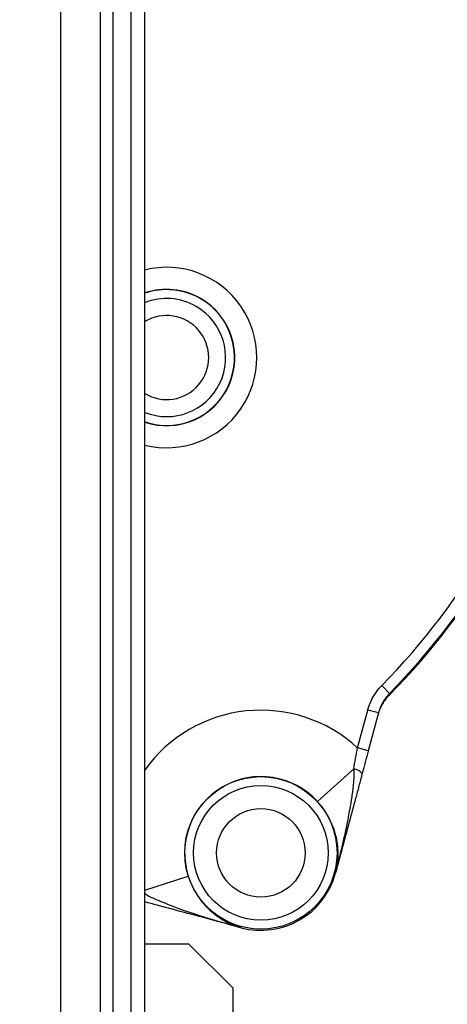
# Model space of a CAD drawing. Header units: millimetres. Extents: x 5255 to 12005, y 4675 to 12925.
# Tile 26 of 38: x 9163 to 9647, y 7757 to 8869. Entities that reach past the tile are written whole.
import ezdxf

# ---------------------------------------------------------------- set-up
doc = ezdxf.new("R2010")
doc.units = ezdxf.units.MM
doc.header["$LTSCALE"] = 5

msp = doc.modelspace()

# ---------------------------------------------------------------- linework, layer by layer
at = {"color": 7, "linetype": 'Continuous', "lineweight": 25}
for p, q in [((9209.8, 4775.2), (9209.8, 10175.2)), ((9254.6, 4775.2), (9254.6, 10175.2)), ((9269, 4775.2), (9269, 10175.2)), ((9289, 4775.2), (9289, 10175.2)), ((9304.5, 4775.2), (9304.5, 10175.2)), ((9581.3, 8108.4), (9572.4, 8117.1)), ((9581.3, 8108.4), (9580.9, 8106.3)), ((9545.2, 8046.7), (9556.6, 8089.5)), ((9568.7, 8086.3), (9556.6, 8089.5)), ((9568.7, 8086.3), (9557.2, 8043.4)), ((9557.2, 8043.4), (9545.2, 8046.7)), ((9540.7, 8023.1), (9499.7, 7986.1)), ((9520.3, 7905.6), (9520.3, 7905.6)), ((9413.1, 7843.7), (9413.1, 7843.7)), ((9354.5, 7825.2), (9304.5, 7825.2)), ((9354.5, 7825.2), (9404.5, 7775.2)), ((9404.5, 7375.2), (9404.5, 7775.2))]:
    msp.add_line(p, q, dxfattribs=at)
at = {"color": 8, "linetype": 'Continuous', "lineweight": 25}
msp.add_line((9304.5, 7885.9), (9353.7, 7901.8), dxfattribs=at)
at = {"color": 7, "linetype": 'Continuous', "lineweight": 25}
for radius in [86.1, 76.1, 50]:
    msp.add_circle((9435.8, 7928.2), radius, dxfattribs=at)
for centre, radius, start, end in [((9004.5, 8675.2), 1975, 1.3781, 85.3935), ((9004.5, 8675.2), 1971.4, 1.3807, 84.4361), ((9004.5, 8675.2), 1970, 1.3816, 84.3878), ((9004.5, 8675.2), 1975, 278.737, 358.6219), ((9329.3, 8487.7), 47.5, 238.5836, 121.4164), ((9004.5, 8675.2), 796.2, 315.5016, 344.4984), ((9004.5, 8675.2), 809.8, 315.3729, 344.6271), ((9004.5, 8675.2), 808.7, 315.5016, 344.4984), ((9539.3, 8009.5), 13.7, 36.7592, 84.3198), ((9435.8, 7928.2), 86.2, 42.1258, 197.8742), ((9435.8, 7928.2), 87.5, 255, 345), ((9435.8, 7928.2), 87.5, 255, 345), ((9520.3, 7905.7), 0.0402, 345.1693, 2.7358), ((9413.1, 7843.8), 0.0402, 237.2643, 254.8307)]:
    msp.add_arc(centre, radius, start, end, dxfattribs=at)
at = {"color": 8, "linetype": 'Continuous', "lineweight": 25}
for centre, radius, start, end in [((9004.5, 8675.2), 1971.4, 1.3807, 84.4368), ((9329.3, 8487.7), 101.9, 255.9445, 104.0555), ((9329.3, 8487.7), 77, 60, 108.7687), ((9329.3, 8487.7), 76.7, 60, 108.8379), ((9329.3, 8487.7), 66.7, 60, 111.7963), ((9329.3, 8487.7), 77, 251.2313, 60), ((9329.3, 8487.7), 76.7, 251.1621, 60), ((9329.3, 8487.7), 66.7, 248.2037, 60), ((9435.8, 7928.2), 161.2, 47.2733, 144.5078)]:
    msp.add_arc(centre, radius, start, end, dxfattribs=at)
for points, knots in [([(10056.9, 10392.4), (10056.9, 10392.4), (10083.5, 10376.7), (10136.2, 10343.9), (10212.7, 10290.9), (10287.1, 10233.9), (10359.3, 10173), (10428.9, 10108.3), (10495.2, 10040.8), (10557.8, 9970.5), (10616.9, 9897.9), (10672.9, 9822.1), (10725.7, 9743.3), (10775, 9661.5), (10823.2, 9572.5), (10869.2, 9476), (10911.9, 9371.8), (10949.1, 9264.3), (10980.4, 9153.8), (11005.6, 9040.6), (11024, 8927.1), (11036, 8813.8), (11041.6, 8701.1), (11040.9, 8587), (11033.7, 8472.1), (11019.8, 8356.8), (10999.6, 8243.3), (10973.2, 8132.2), (10941, 8023.6), (10902.4, 7916), (10857.4, 7809.6), (10805.9, 7705.1), (10753.8, 7612.8), (10702.6, 7532.5), (10653.7, 7463), (10601.9, 7395.5), (10546.8, 7329.6), (10488.5, 7265.5), (10426.9, 7203.4), (10362.5, 7143.8), (10289, 7081.4), (10205.8, 7017.5), (10112, 6953.5), (10014, 6894.1), (9911.8, 6839.9), (9805.6, 6791.2), (9698, 6749), (9589.2, 6713.2), (9479.7, 6684), (9384.6, 6663.6), (9325.9, 6654.7), (9304.5, 6651.5)], [0, 0, 0, 0, 0, 0.018711, 0.037432, 0.056144, 0.075247, 0.094361, 0.113465, 0.132276, 0.151097, 0.169908, 0.189089, 0.208282, 0.227463, 0.250072, 0.272698, 0.295307, 0.318584, 0.34188, 0.365157, 0.387817, 0.410494, 0.433153, 0.456474, 0.479814, 0.503136, 0.525858, 0.548598, 0.57132, 0.594707, 0.618113, 0.641499, 0.658496, 0.675493, 0.69262, 0.709747, 0.727264, 0.744781, 0.762427, 0.780074, 0.802847, 0.825638, 0.848411, 0.871846, 0.895301, 0.918736, 0.941474, 0.964229, 0.986967, 1, 1, 1, 1]), ([(9354.5, 10235.3), (9367.2, 10232.6), (9412.8, 10223), (9489.7, 10200), (9584.8, 10166.6), (9677.4, 10127), (9764.2, 10083.4), (9845.1, 10036.4), (9920.4, 9986.7), (9993, 9932.8), (10062.4, 9875), (10128.4, 9813.5), (10190.7, 9748.6), (10249, 9680.3), (10303.4, 9608.9), (10353.8, 9534.5), (10400, 9457.4), (10441.9, 9378.1), (10479.1, 9296.6), (10511.5, 9213.3), (10539.3, 9128.2), (10562.3, 9041.6), (10580.5, 8953.8), (10593.8, 8865.3), (10602.1, 8776.1), (10605.2, 8686.5), (10603.2, 8596.5), (10596.1, 8506.7), (10584.1, 8417.4), (10567.1, 8329), (10545.2, 8241.9), (10518.1, 8156.2), (10489.4, 8078.7), (10467.5, 8030.7), (10458.1, 8010)], [0, 0, 0, 0, 0.013704, 0.0491, 0.084532, 0.119929, 0.155221, 0.186838, 0.218555, 0.250322, 0.28209, 0.313807, 0.345425, 0.376868, 0.408409, 0.44, 0.47159, 0.503131, 0.534573, 0.565933, 0.597392, 0.628901, 0.660409, 0.691867, 0.723226, 0.754754, 0.786382, 0.818061, 0.849741, 0.88137, 0.912899, 0.94442, 0.976041, 1, 1, 1, 1]), ([(10412.9, 8031.1), (10421.6, 8050.2), (10442.6, 8096.2), (10470.4, 8171.2), (10496.8, 8254.7), (10518, 8338.8), (10534.4, 8423.1), (10546.2, 8509), (10553.2, 8596.3), (10555.2, 8684.7), (10552.2, 8772.1), (10544.3, 8858.2), (10531.8, 8942.8), (10514.5, 9027.3), (10492.2, 9111.5), (10465, 9195.1), (10433.3, 9276.4), (10397.4, 9355.1), (10357.6, 9431), (10313.3, 9505.3), (10264.4, 9577.7), (10211, 9647.8), (10154.1, 9714.4), (10094.1, 9777.1), (10031.2, 9836), (9964.4, 9891.8), (9894, 9944.3), (9820, 9993.2), (9746, 10036.2), (9672.7, 10073.7), (9600.4, 10106), (9526, 10135), (9449.4, 10160), (9392, 10176.5), (9360, 10183.3), (9354.5, 10184.4)], [0, 0, 0, 0, 0.022967, 0.055176, 0.087358, 0.11863, 0.149926, 0.181198, 0.213387, 0.245603, 0.277792, 0.308906, 0.340043, 0.371156, 0.403169, 0.435207, 0.46722, 0.498423, 0.52965, 0.560853, 0.592953, 0.625079, 0.657179, 0.688552, 0.719949, 0.751322, 0.783606, 0.815916, 0.848199, 0.877042, 0.905903, 0.934745, 0.964293, 0.993862, 1, 1, 1, 1]), ([(10213.3, 7889.7), (10209.8, 7883.7), (10192.1, 7852.6), (10157.2, 7801), (10108.8, 7735.1), (10058.5, 7674.1), (10004.6, 7615.2), (9947.2, 7558.6), (9886.2, 7504.6), (9817.1, 7449.5), (9739.2, 7394.5), (9661.2, 7346.7), (9590.3, 7308.3), (9527.4, 7278.1), (9467.3, 7253), (9410.4, 7232.7), (9357.7, 7216.2), (9322.1, 7207.2), (9304.5, 7202.8)], [0, 0, 0, 0, 0.0179363, 0.0933594, 0.1614778, 0.2296424, 0.2977614, 0.3675819, 0.4374507, 0.5072713, 0.5945214, 0.6817716, 0.7410666, 0.8003921, 0.8596677, 0.9068396, 0.9540114, 1, 1, 1, 1]), ([(9304.5, 7882.4), (9305.1, 7882), (9309.2, 7879), (9318.1, 7875.3), (9341.8, 7865.5), (9373.6, 7854.9), (9401.5, 7847), (9413, 7843.8)], [0, 0, 0, 0, 0.019295, 0.132294, 0.245515, 0.687349, 1, 1, 1, 1]), ([(9304.5, 7201.4), (9311.2, 7202.7), (9343.6, 7208.7), (9400.8, 7223.9), (9475.7, 7246.9), (9549, 7274.2), (9598.2, 7295.6), (9649.4, 7319.7), (9702.5, 7346.7), (9777.4, 7390.7), (9849.6, 7438.9), (9918.8, 7491.1), (9984.6, 7547), (10046.5, 7606), (10104.4, 7668.1), (10158.4, 7733), (10208.8, 7800.4), (10239, 7847.4), (10254, 7870.7)], [0, 0, 0, 0, 0.016939, 0.081902, 0.146925, 0.211901, 0.276721, 0.280929, 0.353148, 0.425615, 0.498217, 0.57083, 0.643324, 0.715561, 0.786649, 0.857952, 0.92937, 1, 1, 1, 1]), ([(10269.6, 7863.5), (10266.9, 7859), (10253.3, 7836.5), (10226.4, 7796.9), (10188.7, 7745), (10148.2, 7694.2), (10105.5, 7645), (10060.8, 7597.9), (10014.4, 7552.9), (9966.3, 7510), (9916.2, 7469.1), (9863.8, 7429.9), (9809.2, 7392.7), (9752.3, 7357.5), (9693.7, 7324.8), (9635, 7295.5), (9576.8, 7269.5), (9512.2, 7243.9), (9439.2, 7219.3), (9367.6, 7199.1), (9322.2, 7189.9), (9304.5, 7186.3)], [0, 0, 0, 0, 0.0131, 0.065876, 0.11976, 0.173644, 0.227919, 0.282194, 0.335386, 0.388579, 0.442163, 0.495747, 0.550604, 0.60546, 0.660775, 0.716089, 0.766875, 0.817661, 0.886722, 0.955845, 1, 1, 1, 1]), ([(9304.5, 7169.4), (9332, 7174.7), (9387.2, 7185.5), (9468.8, 7207.5), (9549.2, 7233.6), (9627.9, 7264.3), (9709.7, 7301.6), (9794, 7346.6), (9880, 7400.3), (9962.3, 7459.6), (10040.4, 7524.3), (10113.7, 7593.7), (10176, 7661.4), (10228.9, 7725.5), (10258.1, 7765.8), (10272.6, 7785.9)], [0, 0, 0, 0, 0.071381, 0.14321, 0.21504, 0.286756, 0.358246, 0.444056, 0.530158, 0.616359, 0.702462, 0.788273, 0.873434, 0.936717, 1, 1, 1, 1])]:
    msp.add_open_spline(points, degree=3, knots=knots, dxfattribs=at)
at = {"color": 7, "linetype": 'Continuous', "lineweight": 25}
for points, knots in [([(9556.6, 8089.5), (9557.3, 8092.1), (9558.2, 8094.7), (9560.2, 8099.6), (9561.4, 8102.1), (9565.4, 8109), (9568.6, 8113.3), (9572.4, 8117.1)], [0, 0, 0, 0, 0.25, 0.25, 0.5, 0.5, 1, 1, 1, 1]), ([(9581.3, 8108.4), (9578.3, 8105.3), (9575.7, 8101.9), (9572.6, 8096.3), (9571.6, 8094.4), (9570, 8090.4), (9569.3, 8088.3), (9568.7, 8086.3)], [0, 0, 0, 0, 0.5, 0.5, 0.75, 0.75, 1, 1, 1, 1]), ([(9580.9, 8106.3), (9580.7, 8106.2), (9580.6, 8106.1), (9580.5, 8105.9), (9580.4, 8105.8), (9580.1, 8105.5), (9579.9, 8105.3), (9579.4, 8104.8), (9579, 8104.4), (9578, 8103.2), (9577.3, 8102.4), (9575.4, 8100), (9574.3, 8098.2), (9572.1, 8094.6), (9571.2, 8092.7), (9569.5, 8088.8), (9568.8, 8086.7), (9568.2, 8084.5)], [0, 0, 0, 0, 0.015625, 0.015625, 0.03125, 0.03125, 0.0625, 0.0625, 0.125, 0.125, 0.25, 0.25, 0.5, 0.5, 0.75, 0.75, 1, 1, 1, 1]), ([(9520.3, 7905.7), (9522.9, 7915.3), (9525.3, 7925), (9529.9, 7944.4), (9532, 7954.1), (9534.9, 7968.8), (9535.9, 7973.7), (9537.6, 7983.5), (9538.4, 7988.5), (9539.8, 7998.3), (9540.4, 8003.3), (9541.1, 8010.7), (9541.2, 8013.2), (9541.3, 8017), (9541.3, 8018.2), (9541.2, 8020.1), (9541.2, 8020.7), (9541, 8021.9), (9540.9, 8022.5), (9540.7, 8023.1)], [0, 0, 0, 0, 0.25, 0.25, 0.5, 0.5, 0.625, 0.625, 0.75, 0.75, 0.875, 0.875, 0.9375, 0.9375, 0.96875, 0.96875, 0.984375, 0.984375, 1, 1, 1, 1]), ([(9550.3, 8017.7), (9550, 8016.5), (9549.7, 8015.4), (9549.1, 8013.1), (9548.8, 8011.9), (9547.8, 8008.4), (9547.2, 8006.1), (9545.4, 7999.1), (9544.1, 7994.5), (9540.4, 7980.5), (9537.9, 7971.1), (9530.3, 7943.1), (9525.3, 7924.4), (9520.3, 7905.7)], [0, 0, 0, 0, 0.03125, 0.03125, 0.0625, 0.0625, 0.125, 0.125, 0.25, 0.25, 0.5, 0.5, 1, 1, 1, 1]), ([(9499.7, 7986.1), (9500.5, 7985.2), (9501.3, 7984.2), (9502.9, 7982.4), (9503.7, 7981.4), (9505.9, 7978.6), (9507.2, 7976.7), (9509.6, 7972.9), (9510.7, 7971.1), (9512.8, 7967.3), (9513.7, 7965.5), (9516.3, 7960), (9517.6, 7956.5), (9519.8, 7949.6), (9520.6, 7946.3), (9521.9, 7939.7), (9522.3, 7936.4), (9522.8, 7930), (9522.9, 7926.9), (9522.7, 7920.7), (9522.4, 7917.6), (9521.6, 7911.6), (9521, 7908.6), (9520.3, 7905.7)], [0, 0, 0, 0, 0.03125, 0.03125, 0.0625, 0.0625, 0.125, 0.125, 0.1875, 0.1875, 0.25, 0.25, 0.375, 0.375, 0.5, 0.5, 0.625, 0.625, 0.75, 0.75, 0.875, 0.875, 1, 1, 1, 1]), ([(10142.1, 7922.9), (10140.8, 7920.7), (10123.8, 7893.2), (10086.5, 7843.4), (10030.4, 7774.3), (9969.4, 7709.4), (9904.2, 7648.3), (9835, 7591.6), (9762.2, 7539.5), (9686.5, 7492.4), (9608, 7450.4), (9526.6, 7413.7), (9456.8, 7386.6), (9413.5, 7373.9), (9398.9, 7369.6)], [0, 0, 0, 0, 0.008264, 0.102683, 0.19668, 0.290668, 0.385023, 0.48004, 0.574592, 0.668644, 0.76263, 0.856926, 0.951886, 1, 1, 1, 1]), ([(9404.5, 7383.1), (9416.1, 7386.5), (9456, 7398.3), (9522.3, 7424.2), (9602.9, 7460.5), (9680.8, 7502.3), (9755.9, 7549), (9828, 7600.6), (9896.6, 7656.9), (9961.3, 7717.5), (10021.9, 7782), (10077.5, 7850.5), (10114, 7899.3), (10130.6, 7926.1), (10131.7, 7927.8)], [0, 0, 0, 0, 0.0390601, 0.1347869, 0.2300943, 0.3251867, 0.4204682, 0.5163042, 0.6119271, 0.7077481, 0.8030088, 0.8981109, 0.9934655, 1, 1, 1, 1]), ([(9304.5, 7218.3), (9320, 7222.2), (9353.3, 7230.6), (9403.7, 7246.4), (9459.6, 7266.3), (9518.1, 7290.7), (9579, 7319.9), (9648.8, 7357.5), (9726.6, 7405), (9804.1, 7459.6), (9871.8, 7513.5), (9930.6, 7565.4), (9987.1, 7620.6), (10040.9, 7679.1), (10091.9, 7740.7), (10139.9, 7806), (10175.2, 7858.2), (10193.2, 7889.8), (10197.4, 7897.1)], [0, 0, 0, 0, 0.0410529, 0.0885879, 0.1361228, 0.194326, 0.2525766, 0.3107983, 0.3999688, 0.4891391, 0.5574355, 0.6257767, 0.6940731, 0.7640647, 0.8341052, 0.9040962, 0.9775529, 1, 1, 1, 1]), ([(9353.7, 7901.8), (9354.1, 7900.6), (9354.5, 7899.5), (9355.3, 7897.2), (9355.8, 7896), (9357.2, 7892.7), (9358.1, 7890.6), (9360.2, 7886.6), (9361.2, 7884.7), (9363.4, 7881.1), (9364.6, 7879.4), (9368, 7874.4), (9370.4, 7871.5), (9375.3, 7866.2), (9377.7, 7863.8), (9382.9, 7859.4), (9385.5, 7857.4), (9390.8, 7853.8), (9393.4, 7852.1), (9398.9, 7849.2), (9401.7, 7847.9), (9407.3, 7845.6), (9410.2, 7844.6), (9413, 7843.8)], [0, 0, 0, 0, 0.03125, 0.03125, 0.0625, 0.0625, 0.125, 0.125, 0.1875, 0.1875, 0.25, 0.25, 0.375, 0.375, 0.5, 0.5, 0.625, 0.625, 0.75, 0.75, 0.875, 0.875, 1, 1, 1, 1]), ([(9413.1, 7843.8), (9399, 7847.5), (9373.3, 7854.4), (9341.7, 7862.9), (9319.6, 7868.8), (9309.2, 7871.6), (9304.5, 7872.8)], [0, 0, 0, 0, 0.388036, 0.709902, 0.870989, 1, 1, 1, 1])]:
    msp.add_open_spline(points, degree=3, knots=knots, dxfattribs=at)
for points in [[(9540.7, 8023.1), (9542.1, 8030.9), (9543.6, 8038.7), (9545.2, 8046.7)], [(9557.2, 8043.4), (9554.9, 8034.7), (9552.6, 8026.2), (9550.3, 8017.7)], [(9520.3, 7905.6), (9520.3, 7905.6), (9520.3, 7905.7), (9520.3, 7905.7)], [(9520.3, 7905.7), (9520.3, 7905.7), (9520.3, 7905.6), (9520.3, 7905.6)], [(9413, 7843.8), (9413.1, 7843.7), (9413.1, 7843.7), (9413.1, 7843.7)], [(9413.1, 7843.7), (9413.1, 7843.7), (9413.1, 7843.7), (9413.1, 7843.8)]]:
    msp.add_open_spline(points, degree=3, dxfattribs=at)

doc.saveas('drawing.dxf')
